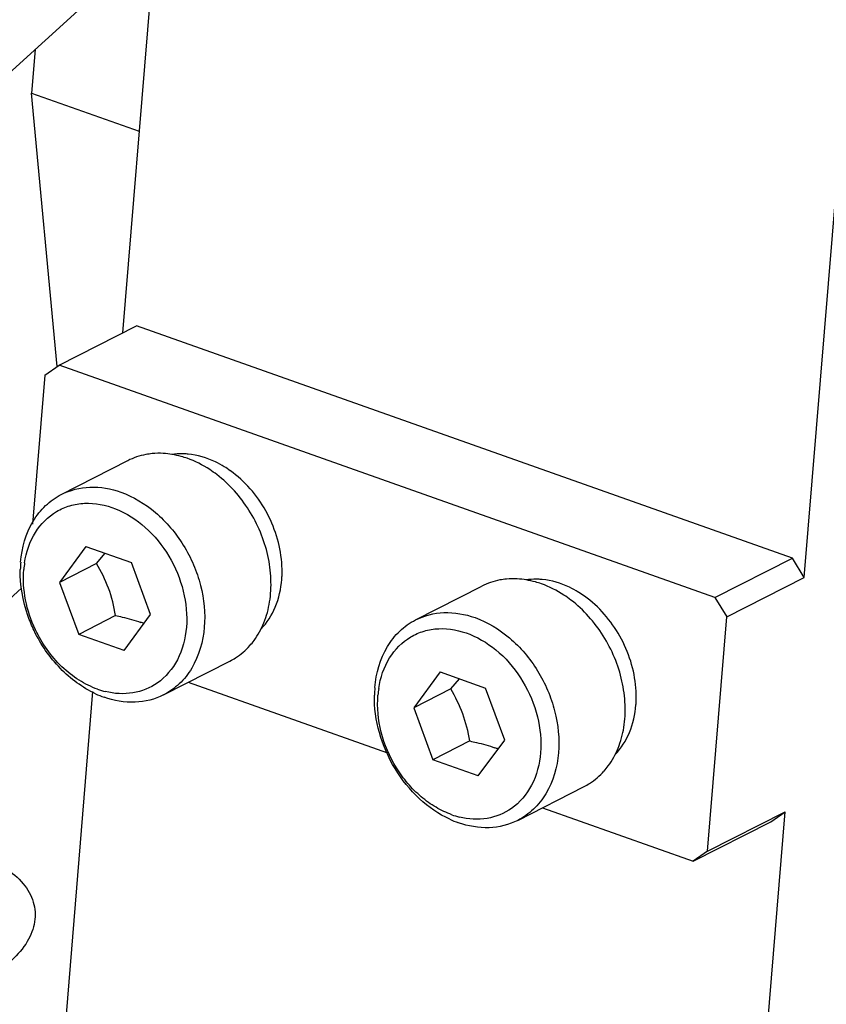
# Model space of a CAD drawing. Header units: millimetres. Extents: x -24622 to 57, y -1603 to 1112.
# Tile 63 of 219: x -23051 to -23039, y -317 to -301. Entities that reach past the tile are written whole.
import ezdxf

# ---------------------------------------------------------------- set-up
doc = ezdxf.new("R2010")
doc.units = ezdxf.units.MM

msp = doc.modelspace()

# ---------------------------------------------------------------- linework, layer by layer
at = {"color": 7, "linetype": 'Continuous'}
for p, q in [((-23061.626, -311.201), (-23004.302, -259.359)), ((-23039.225, -309.977), (-23038.364, -299.495)), ((-23049.327, -300.078), (-23049.828, -306.174)), ((-23051.187, -301.761), (-23051.243, -302.443)), ((-23050.841, -306.696), (-23051.243, -302.443)), ((-23051.243, -302.443), (-23049.57, -303.036)), ((-23050.813, -306.676), (-23049.609, -306.062)), ((-23039.41, -309.677), (-23049.609, -306.062)), ((-23051.035, -306.832), (-23050.813, -306.676)), ((-23040.615, -310.291), (-23050.813, -306.676)), ((-23051.035, -306.832), (-23051.226, -309.147)), ((-23050.778, -308.687), (-23049.746, -308.16)), ((-23050.395, -309.495), (-23050.804, -310.054)), ((-23050.395, -309.495), (-23049.688, -309.746)), ((-23050.231, -309.761), (-23050.095, -309.601)), ((-23050.231, -309.761), (-23050.804, -310.054)), ((-23049.391, -310.555), (-23049.688, -309.746)), ((-23040.615, -310.291), (-23039.41, -309.677)), ((-23039.225, -309.977), (-23039.41, -309.677)), ((-23050.804, -310.054), (-23050.507, -310.863)), ((-23040.429, -310.591), (-23039.225, -309.977)), ((-23052.103, -310.784), (-23051.397, -310.145)), ((-23045.271, -310.639), (-23044.239, -310.113)), ((-23040.615, -310.291), (-23040.429, -310.591)), ((-23049.934, -310.57), (-23050.507, -310.863)), ((-23049.801, -311.113), (-23049.391, -310.555)), ((-23040.729, -314.237), (-23040.429, -310.591)), ((-23049.801, -311.113), (-23050.507, -310.863)), ((-23049.188, -311.805), (-23048.156, -311.278)), ((-23044.888, -311.448), (-23045.297, -312.006)), ((-23044.888, -311.448), (-23044.181, -311.698)), ((-23044.724, -311.713), (-23044.589, -311.554)), ((-23050.992, -320.346), (-23050.286, -311.754)), ((-23048.805, -311.609), (-23045.705, -312.708)), ((-23044.724, -311.713), (-23045.297, -312.006)), ((-23043.884, -312.507), (-23044.181, -311.698)), ((-23045.297, -312.006), (-23045, -312.815)), ((-23044.294, -313.065), (-23043.884, -312.507)), ((-23044.427, -312.522), (-23045, -312.815)), ((-23044.294, -313.065), (-23045, -312.815)), ((-23043.681, -313.757), (-23042.649, -313.23)), ((-23043.298, -313.561), (-23040.952, -314.393)), ((-23040.729, -314.237), (-23039.525, -313.623)), ((-23040.132, -321.012), (-23039.525, -313.623)), ((-23039.747, -313.779), (-23039.525, -313.623)), ((-23040.952, -314.393), (-23039.747, -313.779)), ((-23040.729, -314.237), (-23040.952, -314.393))]:
    msp.add_line(p, q, dxfattribs=at)
for centre, radius, start, end in [((-23049.257, -309.211), 1.165, 86.9284, 95.2675), ((-23048.914, -309.155), 1.102, 84.4255, 86.1301), ((-23049.091, -309.636), 1.62, 54.5082, 58.5494), ((-23049.629, -309.885), 1.787, 175.3242, 179.0225), ((-23049.781, -309.994), 1.587, 171.2038, 175.0208), ((-23049.034, -309.88), 1.689, 357.5956, 4.6525), ((-23048.934, -309.884), 1.589, 355.5575, 357.5712), ((-23043.75, -311.163), 1.165, 86.9284, 95.2675), ((-23043.407, -311.107), 1.102, 84.4255, 86.1301), ((-23043.584, -311.588), 1.62, 54.5082, 58.5494), ((-23050.214, -312.572), 2.012, 68.9855, 70.4864), ((-23048.699, -310.282), 1.139, 318.4444, 323.6671), ((-23049.776, -310.463), 1.329, 250.7451, 256.1476), ((-23044.122, -311.838), 1.787, 175.3242, 179.0225), ((-23044.274, -311.946), 1.587, 171.2038, 175.0208), ((-23043.527, -311.832), 1.689, 357.5956, 4.6525), ((-23049.6, -310.393), 1.536, 245.1493, 250.4402), ((-23043.427, -311.836), 1.589, 355.5575, 357.5712), ((-23044.707, -314.524), 2.012, 68.9855, 70.4864), ((-23043.192, -312.234), 1.139, 318.4444, 323.6671), ((-23044.093, -312.345), 1.536, 245.1493, 250.4402), ((-23044.269, -312.415), 1.329, 250.7451, 256.1476)]:
    msp.add_arc(centre, radius, start, end, dxfattribs=at)
for points, start_tangent, end_tangent in [([(-23049.364, -308.051), (-23049.465, -308.065), (-23049.746, -308.161)], (-0.99566, -0.093068), (-0.890696, -0.454599)), ([(-23048.82, -308.124), (-23048.914, -308.095), (-23049.195, -308.048)], (-0.942532, 0.334117), (-0.998586, 0.053156)), ([(-23048.839, -308.055), (-23048.895, -308.052), (-23049.061, -308.063)], (-0.997724, 0.067436), (-0.989267, -0.146121)), ([(-23048.246, -308.254), (-23048.383, -308.179), (-23048.807, -308.058)], (-0.853241, 0.521517), (-0.995276, 0.097087)), ([(-23048.36, -308.377), (-23048.471, -308.299), (-23048.82, -308.124)], (-0.794107, 0.607777), (-0.942532, 0.334117)), ([(-23047.781, -310.957), (-23047.628, -310.681), (-23047.539, -310.358), (-23047.519, -310.005), (-23047.567, -309.637), (-23047.86, -308.932), (-23048.36, -308.377)], (0.592693, 0.805429), (-0.794107, 0.607777)), ([(-23047.351, -309.743), (-23047.6, -308.94), (-23048.15, -308.317)], (-0.079768, 0.996813), (-0.814353, 0.58037)), ([(-23051.411, -309.74), (-23051.215, -309.101), (-23051.022, -308.86), (-23050.778, -308.687)], (0.081866, 0.996643), (0.890871, 0.454256)), ([(-23050.778, -308.687), (-23050.335, -308.573), (-23049.852, -308.651)], (0.890887, 0.454225), (0.942532, -0.334117)), ([(-23049.852, -308.651), (-23049.316, -308.966), (-23048.881, -309.476), (-23048.723, -309.78), (-23048.614, -310.103), (-23048.555, -310.752)], (0.942532, -0.334117), (-0.081866, -0.996643)), ([(-23051.35, -309.751), (-23051.18, -309.277), (-23050.853, -308.952), (-23050.645, -308.861), (-23050.417, -308.823), (-23049.934, -308.909), (-23049.475, -309.198), (-23049.106, -309.647), (-23048.882, -310.192), (-23048.833, -310.753)], (0.153273, 0.988184), (-0.077965, -0.996956)), ([(-23049.934, -310.57), (-23050.044, -310.146), (-23050.231, -309.761)], (-0.171755, 0.98514), (-0.513664, 0.857992)), ([(-23051.202, -310.803), (-23051.297, -310.571), (-23051.417, -309.855)], (-0.431855, 0.901943), (0.017392, 0.999849)), ([(-23051.18, -310.792), (-23051.334, -310.325), (-23051.362, -309.856)], (-0.429098, 0.903258), (0.077155, 0.997019)), ([(-23047.673, -310.779), (-23047.451, -310.438), (-23047.35, -310.007)], (0.697517, 0.716569), (0.077515, 0.996991)), ([(-23043.857, -310.003), (-23043.958, -310.017), (-23044.24, -310.113)], (-0.99566, -0.093068), (-0.890696, -0.454599)), ([(-23043.313, -310.076), (-23043.407, -310.047), (-23043.688, -310)], (-0.942532, 0.334117), (-0.998586, 0.053156)), ([(-23043.332, -310.007), (-23043.389, -310.005), (-23043.554, -310.015)], (-0.997724, 0.067436), (-0.989267, -0.146121)), ([(-23042.739, -310.206), (-23042.876, -310.131), (-23043.3, -310.01)], (-0.853241, 0.521517), (-0.995276, 0.097087)), ([(-23042.853, -310.329), (-23042.964, -310.251), (-23043.313, -310.076)], (-0.794107, 0.607777), (-0.942532, 0.334117)), ([(-23042.274, -312.909), (-23042.121, -312.633), (-23042.032, -312.31), (-23042.012, -311.957), (-23042.06, -311.589), (-23042.353, -310.884), (-23042.853, -310.329)], (0.592693, 0.805429), (-0.794107, 0.607777)), ([(-23041.844, -311.695), (-23042.093, -310.892), (-23042.643, -310.269)], (-0.079768, 0.996813), (-0.814353, 0.58037)), ([(-23045.271, -310.639), (-23044.828, -310.525), (-23044.345, -310.603)], (0.890887, 0.454225), (0.942532, -0.334117)), ([(-23049.934, -310.57), (-23049.831, -310.593), (-23049.542, -310.676)], (0.978916, -0.204265), (0.942532, -0.334117)), ([(-23045.904, -311.692), (-23045.708, -311.054), (-23045.515, -310.812), (-23045.271, -310.639)], (0.081866, 0.996643), (0.890871, 0.454256)), ([(-23044.345, -310.603), (-23043.809, -310.918), (-23043.374, -311.428), (-23043.216, -311.733), (-23043.107, -312.055), (-23043.048, -312.704)], (0.942532, -0.334117), (-0.081866, -0.996643)), ([(-23050.245, -311.787), (-23050.793, -311.393), (-23051.202, -310.803)], (-0.907686, 0.419651), (-0.431855, 0.901943)), ([(-23050.214, -311.717), (-23050.501, -311.576), (-23050.768, -311.367), (-23051.18, -310.792)], (-0.940759, 0.339075), (-0.429098, 0.903258)), ([(-23048.833, -310.753), (-23048.974, -311.259), (-23049.286, -311.62)], (-0.086578, -0.996245), (-0.819745, -0.572729)), ([(-23048.555, -310.752), (-23048.751, -311.39), (-23048.944, -311.632), (-23049.188, -311.805)], (-0.081866, -0.996643), (-0.890871, -0.454256)), ([(-23045.843, -311.703), (-23045.673, -311.229), (-23045.346, -310.904), (-23045.138, -310.813), (-23044.91, -310.775), (-23044.427, -310.862), (-23043.968, -311.15), (-23043.6, -311.599), (-23043.375, -312.144), (-23043.326, -312.705)], (0.153273, 0.988184), (-0.077965, -0.996956)), ([(-23048.156, -311.278), (-23048.071, -311.23), (-23047.847, -311.038)], (0.890696, 0.454599), (0.663583, 0.748103)), ([(-23049.286, -311.62), (-23049.664, -311.773), (-23050.094, -311.753)], (-0.819745, -0.572729), (-0.971091, 0.238708)), ([(-23044.427, -312.522), (-23044.537, -312.098), (-23044.724, -311.713)], (-0.171755, 0.98514), (-0.513664, 0.857992)), ([(-23049.188, -311.805), (-23049.631, -311.918), (-23050.114, -311.841)], (-0.890887, -0.454225), (-0.942532, 0.334117)), ([(-23044.738, -313.739), (-23045.208, -313.421), (-23045.588, -312.952), (-23045.832, -312.392), (-23045.91, -311.807)], (-0.907686, 0.419651), (0.017392, 0.999849)), ([(-23044.707, -313.669), (-23044.951, -313.554), (-23045.182, -313.39), (-23045.39, -313.182), (-23045.567, -312.938), (-23045.804, -312.383), (-23045.855, -311.808)], (-0.940759, 0.339075), (0.077155, 0.997019)), ([(-23042.166, -312.731), (-23041.944, -312.39), (-23041.843, -311.959)], (0.697517, 0.716569), (0.077515, 0.996991)), ([(-23044.427, -312.522), (-23044.324, -312.545), (-23044.035, -312.628)], (0.978916, -0.204265), (0.942532, -0.334117)), ([(-23043.326, -312.705), (-23043.467, -313.211), (-23043.779, -313.572)], (-0.086578, -0.996245), (-0.819745, -0.572729)), ([(-23043.048, -312.704), (-23043.244, -313.342), (-23043.437, -313.584), (-23043.681, -313.757)], (-0.081866, -0.996643), (-0.890871, -0.454256)), ([(-23042.649, -313.23), (-23042.564, -313.182), (-23042.34, -312.99)], (0.890696, 0.454599), (0.663583, 0.748103)), ([(-23043.779, -313.572), (-23044.157, -313.726), (-23044.587, -313.705)], (-0.819745, -0.572729), (-0.971091, 0.238708)), ([(-23043.681, -313.757), (-23044.124, -313.871), (-23044.607, -313.793)], (-0.890887, -0.454225), (-0.942532, 0.334117)), ([(-23052.033, -314.315), (-23051.65, -314.5), (-23051.371, -314.743), (-23051.215, -315.028), (-23051.193, -315.335), (-23051.307, -315.642), (-23051.548, -315.93), (-23051.9, -316.179), (-23052.34, -316.371), (-23052.836, -316.494), (-23053.357, -316.539), (-23053.865, -316.503), (-23054.326, -316.389)], (0.942532, -0.334117), (-0.942532, 0.334117))]:
    msp.add_spline(points, degree=3, dxfattribs=dict(at, start_tangent=start_tangent, end_tangent=end_tangent))

doc.saveas('drawing.dxf')
